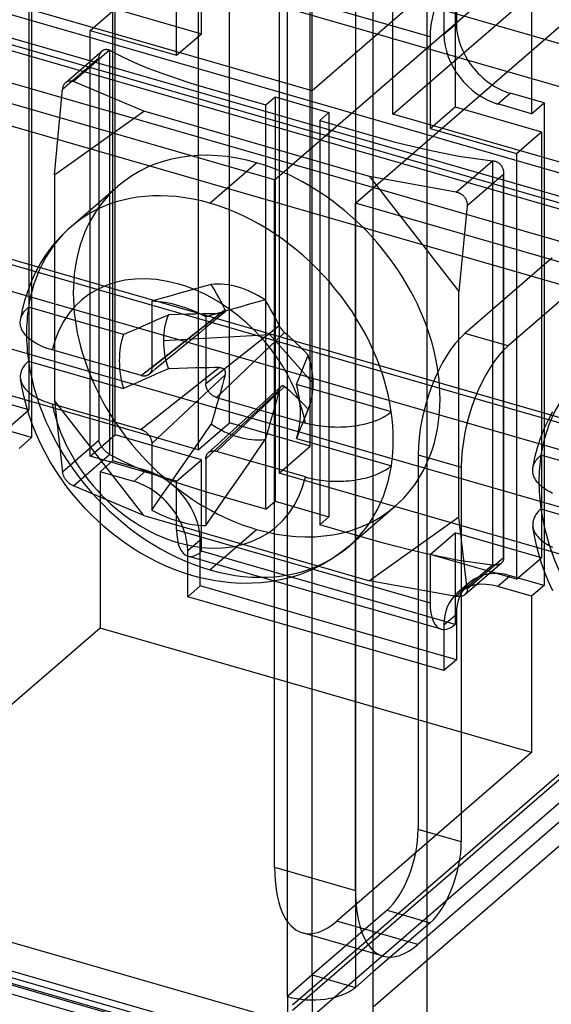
# Model space of a CAD drawing. Header units: millimetres. Extents: x -24 to 80, y -43 to 164.
# Tile 46 of 223: x 50 to 58, y -30 to -14. Entities that reach past the tile are written whole.
import ezdxf

# ---------------------------------------------------------------- set-up
doc = ezdxf.new("R2010")
doc.units = ezdxf.units.MM
doc.layers.add('MAIN-1', color=7, linetype='Continuous')
doc.layers.add('MAIN-2', color=7, linetype='Continuous')

msp = doc.modelspace()

# ---------------------------------------------------------------- linework, layer by layer
at = {"layer": 'MAIN-1'}
for p, q in [((55.274, -39.801), (55.274, 118.249)), ((56.14, -40.051), (56.14, 117.999)), ((54.988, 114.29), (54.988, -29.903)), ((53.895, -30.05), (53.895, 114.144)), ((-23.181, -8.666), (53.722, -30.866)), ((-23.003, -9.088), (53.9, -31.288)), ((55.274, -29.655), (54.988, -29.903)), ((53.895, -30.05), (53.895, -30.916)), ((54.295, -30.369), (54.65, -30.062)), ((54.295, -30.103), (54.295, -30.569))]:
    msp.add_line(p, q, dxfattribs=at)
msp.add_ellipse((54.295, -29.703), major_axis=(0.8, 0), ratio=0.5, start_param=-2.094395, end_param=-0.523599, dxfattribs=at)
at = {"layer": 'MAIN-2'}
for p, q in [((54.295, -29.703), (54.295, 114.49)), ((64.773, -19.795), (-9.532, 1.655)), ((64.773, -20.488), (-9.532, 0.962)), ((63.131, -16.839), (4.414, 0.111)), ((79.674, -23), (0.866, -0.25)), ((79.174, -23.433), (0.366, -0.683)), ((-10.386, -0.928), (61.927, -21.803)), ((77.905, -22.973), (1.348, -0.873)), ((77.999, -22.892), (1.442, -0.792)), ((-10.386, -1.014), (61.927, -21.889)), ((71.691, -25.141), (0.33, -4.541)), ((70.891, -25.834), (-0.47, -5.234)), ((52.964, -20.832), (52.964, -5.243)), ((54.263, -21.207), (54.263, -5.618)), ((-22.781, -8.319), (54.122, -30.519)), ((52.464, -8.534), (52.464, -21.265)), ((54.122, -31.212), (-22.781, -9.012)), ((53.763, -8.909), (53.763, -21.64)), ((51.927, -30.463), (-20.386, -9.588)), ((51.927, -30.55), (-20.386, -9.675)), ((52.517, -14.583), (52.517, -12.418)), ((57.941, -12.338), (54.291, -15.499)), ((55.59, -15.874), (59.24, -12.713)), ((56.609, -12.82), (56.609, -14.422)), ((56.409, -12.993), (56.409, -14.595)), ((49.789, -13.319), (49.789, -21.07)), ((53.691, -16.928), (57.816, -13.356)), ((57.816, -13.356), (57.816, -15.867)), ((54.291, -15.499), (47.363, -13.499)), ((52.117, -14.929), (52.117, -13.457)), ((56.187, -14.632), (52.117, -13.457)), ((54.291, -15.499), (54.291, -13.594)), ((56.587, -13.593), (56.587, -15.758)), ((51.088, -13.694), (51.088, -21.445)), ((54.99, -17.303), (59.115, -13.731)), ((49.746, -13.783), (49.746, -20.625)), ((62.518, -15.969), (55.59, -13.969)), ((55.59, -15.874), (55.59, -13.969)), ((50.731, -14.529), (51.131, -14.183)), ((51.131, -21.025), (51.131, -14.183)), ((51.131, -14.183), (52.517, -14.583)), ((50.731, -14.529), (52.117, -14.929)), ((50.731, -21.371), (50.731, -14.529)), ((56.609, -14.422), (56.409, -14.595)), ((52.117, -14.929), (52.517, -14.583)), ((56.187, -14.632), (56.187, -16.104)), ((50.336, -15.366), (50.924, -14.857)), ((51.042, -14.847), (50.46, -15.351)), ((50.908, -14.874), (50.913, -14.868)), ((50.913, -14.868), (50.918, -14.862)), ((50.918, -14.862), (50.924, -14.857)), ((50.924, -14.857), (50.93, -14.852)), ((50.93, -14.852), (50.936, -14.848)), ((50.936, -14.848), (50.943, -14.844)), ((50.943, -14.844), (50.949, -14.841)), ((50.949, -14.841), (50.955, -14.838)), ((50.955, -14.838), (50.962, -14.836)), ((50.962, -14.836), (50.968, -14.834)), ((50.968, -14.834), (50.975, -14.833)), ((50.975, -14.833), (50.981, -14.832)), ((50.981, -14.832), (50.988, -14.832)), ((50.988, -14.832), (50.994, -14.832)), ((50.994, -14.832), (51, -14.833)), ((51, -14.833), (51.007, -14.834)), ((51.007, -14.834), (51.014, -14.835)), ((51.014, -14.835), (51.021, -14.837)), ((51.021, -14.837), (51.028, -14.84)), ((51.028, -14.84), (51.035, -14.843)), ((51.035, -14.843), (51.042, -14.847)), ((51.042, -14.847), (51.235, -14.948)), ((51.042, -14.847), (51.042, -21.342)), ((53.691, -16.928), (46.763, -14.928)), ((50.286, -15.474), (50.868, -14.97)), ((50.868, -14.97), (50.87, -14.96)), ((50.868, -14.97), (50.868, -21.119)), ((50.87, -14.96), (50.872, -14.95)), ((50.872, -14.95), (50.875, -14.941)), ((50.875, -14.941), (50.877, -14.932)), ((50.877, -14.932), (50.88, -14.924)), ((50.88, -14.924), (50.884, -14.916)), ((50.884, -14.916), (50.887, -14.908)), ((50.887, -14.908), (50.891, -14.901)), ((50.891, -14.901), (50.894, -14.894)), ((50.894, -14.894), (50.899, -14.887)), ((50.899, -14.887), (50.903, -14.88)), ((50.903, -14.88), (50.908, -14.874)), ((51.235, -14.948), (51.44, -15.043)), ((51.44, -15.043), (51.656, -15.133)), ((51.656, -15.133), (51.879, -15.217)), ((50.38, -15.343), (50.389, -15.341)), ((50.389, -15.341), (50.397, -15.34)), ((50.397, -15.34), (50.406, -15.34)), ((50.406, -15.34), (50.416, -15.34)), ((50.416, -15.34), (50.426, -15.341)), ((50.426, -15.341), (50.437, -15.343)), ((51.879, -15.217), (52.109, -15.298)), ((52.109, -15.298), (52.343, -15.374)), ((50.154, -16.85), (50.286, -15.474)), ((50.286, -15.474), (50.288, -15.459)), ((50.288, -15.459), (50.291, -15.446)), ((50.291, -15.446), (50.294, -15.434)), ((50.294, -15.434), (50.298, -15.423)), ((50.298, -15.423), (50.302, -15.413)), ((50.302, -15.413), (50.307, -15.403)), ((50.307, -15.403), (50.312, -15.395)), ((50.312, -15.395), (50.318, -15.387)), ((50.318, -15.387), (50.323, -15.379)), ((50.323, -15.379), (50.33, -15.372)), ((50.33, -15.372), (50.336, -15.366)), ((50.336, -15.366), (50.343, -15.361)), ((50.343, -15.361), (50.35, -15.356)), ((50.35, -15.356), (50.357, -15.352)), ((50.357, -15.352), (50.364, -15.349)), ((50.364, -15.349), (50.372, -15.346)), ((50.372, -15.346), (50.38, -15.343)), ((50.437, -15.343), (50.448, -15.346)), ((50.448, -15.346), (50.46, -15.351)), ((51.589, -15.829), (50.46, -15.351)), ((52.343, -15.374), (52.58, -15.447)), ((52.58, -15.447), (52.821, -15.518)), ((52.821, -15.518), (53.063, -15.588)), ((53.063, -15.588), (53.306, -15.657)), ((53.306, -15.657), (53.548, -15.726)), ((53.548, -15.726), (53.697, -15.597)), ((53.697, -15.597), (54.563, -15.847)), ((53.697, -15.597), (53.697, -22.092)), ((57.275, -15.711), (57.475, -15.538)), ((58.016, -15.694), (57.475, -15.538)), ((53.548, -22.221), (53.548, -15.726)), ((56.187, -16.104), (56.587, -15.758)), ((56.587, -15.758), (57.973, -16.158)), ((57.816, -15.867), (57.275, -15.711)), ((57.816, -15.867), (58.016, -15.694)), ((58.016, -15.694), (58.016, -23.445)), ((50.154, -16.85), (51.589, -15.829)), ((55.215, -16.876), (51.589, -15.829)), ((54.563, -15.847), (54.414, -15.976)), ((54.563, -15.847), (54.563, -22.342)), ((62.518, -17.874), (55.59, -15.874)), ((54.414, -15.976), (54.656, -16.046)), ((54.414, -15.976), (54.414, -22.471)), ((54.656, -16.046), (54.897, -16.117)), ((54.897, -16.117), (55.139, -16.187)), ((56.187, -16.104), (57.573, -16.504)), ((55.139, -16.187), (55.382, -16.256)), ((55.382, -16.256), (55.628, -16.322)), ((57.573, -16.504), (57.973, -16.158)), ((57.973, -16.158), (57.973, -23)), ((55.628, -16.322), (55.876, -16.385)), ((55.876, -16.385), (56.128, -16.444)), ((56.128, -16.444), (56.385, -16.498)), ((56.385, -16.498), (56.647, -16.547)), ((56.647, -16.547), (56.915, -16.588)), ((56.915, -16.588), (57.19, -16.622)), ((57.573, -16.504), (57.573, -23.346)), ((52.652, -17.305), (53.402, -16.656)), ((56.608, -17.126), (57.19, -16.622)), ((57.19, -16.622), (57.201, -16.623)), ((57.19, -16.622), (57.19, -23.117)), ((57.201, -16.623), (57.212, -16.625)), ((57.212, -16.625), (57.222, -16.628)), ((57.222, -16.628), (57.232, -16.631)), ((57.232, -16.631), (57.242, -16.634)), ((57.242, -16.634), (57.251, -16.638)), ((57.251, -16.638), (57.26, -16.642)), ((57.26, -16.642), (57.269, -16.646)), ((57.269, -16.646), (57.277, -16.651)), ((57.277, -16.651), (57.285, -16.657)), ((57.285, -16.657), (57.293, -16.663)), ((57.293, -16.663), (57.301, -16.669)), ((57.301, -16.669), (57.309, -16.676)), ((57.309, -16.676), (57.317, -16.684)), ((57.317, -16.684), (57.324, -16.692)), ((57.324, -16.692), (57.33, -16.7)), ((57.33, -16.7), (57.336, -16.709)), ((57.336, -16.709), (57.341, -16.718)), ((57.341, -16.718), (57.346, -16.727)), ((57.346, -16.727), (57.35, -16.736)), ((57.35, -16.736), (57.354, -16.746)), ((57.354, -16.746), (57.357, -16.755)), ((57.357, -16.755), (57.36, -16.765)), ((57.36, -16.765), (57.362, -16.774)), ((50.154, -16.85), (50.154, -20.475)), ((55.215, -16.876), (56.65, -18.725)), ((56.608, -17.126), (55.215, -16.876)), ((57.364, -16.845), (56.782, -17.349)), ((57.362, -16.774), (57.364, -16.784)), ((57.364, -16.784), (57.365, -16.794)), ((57.365, -16.835), (57.364, -16.84)), ((57.364, -16.84), (57.364, -16.845)), ((57.364, -22.994), (57.364, -16.845)), ((57.365, -16.794), (57.366, -16.805)), ((57.366, -16.825), (57.365, -16.83)), ((57.365, -16.83), (57.365, -16.835)), ((57.366, -16.805), (57.366, -16.815)), ((57.366, -16.813), (57.366, -17.847)), ((57.366, -16.815), (57.366, -16.82)), ((57.366, -16.82), (57.366, -16.825)), ((50.426, -17.68), (51.176, -17.03)), ((53.691, -27.97), (53.691, -16.928)), ((56.608, -17.126), (56.622, -17.129)), ((56.622, -17.129), (56.635, -17.132)), ((56.635, -17.132), (56.647, -17.136)), ((56.647, -17.136), (56.658, -17.141)), ((56.658, -17.141), (56.668, -17.146)), ((56.668, -17.146), (56.678, -17.152)), ((56.678, -17.152), (56.688, -17.158)), ((56.688, -17.158), (56.697, -17.165)), ((56.697, -17.165), (56.705, -17.171)), ((56.705, -17.171), (56.713, -17.178)), ((56.713, -17.178), (56.721, -17.186)), ((56.721, -17.186), (56.728, -17.193)), ((56.728, -17.193), (56.735, -17.201)), ((56.735, -17.201), (56.741, -17.21)), ((56.741, -17.21), (56.747, -17.218)), ((56.747, -17.218), (56.753, -17.227)), ((56.753, -17.227), (56.758, -17.236)), ((56.758, -17.236), (56.763, -17.246)), ((54.99, -28.345), (54.99, -17.303)), ((61.918, -19.303), (54.99, -17.303)), ((56.782, -17.349), (56.65, -18.725)), ((56.763, -17.246), (56.767, -17.256)), ((56.767, -17.256), (56.771, -17.266)), ((56.771, -17.266), (56.775, -17.276)), ((56.775, -17.276), (56.777, -17.287)), ((56.777, -17.287), (56.78, -17.298)), ((56.78, -17.298), (56.781, -17.31)), ((56.781, -17.31), (56.782, -17.322)), ((56.782, -17.322), (56.782, -17.335)), ((56.782, -17.335), (56.782, -17.349)), ((50.334, -17.764), (50.426, -17.68)), ((50.164, -17.946), (50.247, -17.852)), ((50.247, -17.852), (50.334, -17.764)), ((57.366, -17.847), (57.366, -18.881)), ((50.086, -18.044), (50.164, -17.946)), ((49.932, -18.275), (50.006, -18.157)), ((50.006, -18.157), (50.086, -18.044)), ((58.145, -18.185), (56.745, -19.398)), ((49.864, -18.398), (49.932, -18.275)), ((49.803, -18.526), (49.864, -18.398)), ((58.838, -18.385), (57.438, -19.598)), ((49.726, -18.722), (49.775, -18.593)), ((49.775, -18.593), (49.803, -18.526)), ((52.548, -18.643), (52.419, -18.679)), ((52.674, -18.609), (52.548, -18.643)), ((52.72, -18.686), (52.674, -18.609)), ((49.684, -18.854), (49.726, -18.722)), ((52.01, -18.796), (51.866, -18.838)), ((52.15, -18.755), (52.01, -18.796)), ((52.286, -18.717), (52.15, -18.755)), ((52.419, -18.679), (52.286, -18.717)), ((52.76, -18.756), (52.72, -18.686)), ((52.795, -18.819), (52.76, -18.756)), ((52.826, -18.876), (52.795, -18.819)), ((56.65, -22.35), (56.65, -18.725)), ((49.648, -18.991), (49.684, -18.854)), ((49.717, -18.997), (49.74, -18.976)), ((51.263, -19.416), (49.74, -18.976)), ((51.866, -18.838), (51.719, -18.881)), ((51.719, -18.881), (51.719, -19.951)), ((52.853, -18.927), (52.826, -18.876)), ((52.876, -18.973), (52.853, -18.927)), ((52.896, -19.017), (52.876, -18.973)), ((53.131, -18.973), (52.995, -19.011)), ((53.267, -18.934), (53.131, -18.973)), ((53.404, -18.896), (53.267, -18.934)), ((53.54, -18.859), (53.404, -18.896)), ((53.586, -18.936), (53.54, -18.859)), ((53.626, -19.006), (53.586, -18.936)), ((57.366, -18.881), (57.366, -19.915)), ((49.61, -19.184), (49.619, -19.131)), ((49.615, -19.159), (49.623, -19.134)), ((49.619, -19.131), (49.648, -18.991)), ((49.623, -19.134), (49.633, -19.11)), ((49.633, -19.11), (49.646, -19.086)), ((49.646, -19.086), (49.66, -19.063)), ((49.66, -19.063), (49.677, -19.041)), ((49.677, -19.041), (49.696, -19.018)), ((49.696, -19.018), (49.717, -18.997)), ((51.546, -20.075), (52.807, -19.08)), ((52.896, -19.017), (51.719, -19.951)), ((51.886, -19.142), (51.985, -19.099)), ((52.147, -19.093), (51.985, -19.099)), ((52.292, -19.088), (52.147, -19.093)), ((52.421, -19.085), (52.292, -19.088)), ((52.536, -19.082), (52.421, -19.085)), ((52.636, -19.081), (52.536, -19.082)), ((52.722, -19.091), (52.585, -19.131)), ((52.585, -19.131), (52.585, -20.201)), ((52.726, -19.08), (52.636, -19.081)), ((52.858, -19.051), (52.722, -19.091)), ((52.807, -19.08), (52.726, -19.08)), ((52.886, -19.059), (52.785, -19.142)), ((52.813, -19.08), (52.807, -19.08)), ((52.819, -19.08), (52.813, -19.08)), ((52.825, -19.079), (52.819, -19.08)), ((52.831, -19.079), (52.825, -19.079)), ((52.836, -19.078), (52.831, -19.079)), ((52.841, -19.077), (52.836, -19.078)), ((52.846, -19.076), (52.841, -19.077)), ((52.851, -19.075), (52.846, -19.076)), ((52.855, -19.074), (52.851, -19.075)), ((52.859, -19.073), (52.855, -19.074)), ((52.995, -19.011), (52.858, -19.051)), ((52.863, -19.071), (52.859, -19.073)), ((52.867, -19.07), (52.863, -19.071)), ((52.871, -19.068), (52.867, -19.07)), ((52.874, -19.067), (52.871, -19.068)), ((52.877, -19.065), (52.874, -19.067)), ((52.88, -19.063), (52.877, -19.065)), ((52.883, -19.061), (52.88, -19.063)), ((52.886, -19.059), (52.883, -19.061)), ((52.888, -19.057), (52.886, -19.059)), ((52.89, -19.055), (52.888, -19.057)), ((52.892, -19.053), (52.89, -19.055)), ((52.894, -19.05), (52.892, -19.053)), ((52.896, -19.048), (52.894, -19.05)), ((52.896, -19.017), (52.897, -19.02)), ((52.897, -19.045), (52.896, -19.048)), ((52.897, -19.02), (52.898, -19.024)), ((52.898, -19.042), (52.897, -19.045)), ((52.898, -19.024), (52.899, -19.027)), ((52.899, -19.039), (52.898, -19.042)), ((52.899, -19.027), (52.899, -19.03)), ((52.899, -19.03), (52.9, -19.033)), ((52.9, -19.033), (52.899, -19.036)), ((52.899, -19.036), (52.899, -19.039)), ((53.661, -19.069), (53.626, -19.006)), ((53.692, -19.126), (53.661, -19.069)), ((53.719, -19.177), (53.692, -19.126)), ((52.464, -21.265), (45.536, -19.265)), ((49.607, -19.208), (49.61, -19.184)), ((49.607, -19.232), (49.607, -19.208)), ((49.609, -19.255), (49.607, -19.232)), ((49.613, -19.279), (49.609, -19.255)), ((49.61, -19.184), (49.615, -19.159)), ((49.619, -19.302), (49.613, -19.279)), ((51.476, -19.322), (51.581, -19.276)), ((51.581, -19.276), (51.684, -19.231)), ((51.684, -19.231), (51.785, -19.186)), ((51.785, -19.186), (51.886, -19.142)), ((52.684, -19.225), (52.583, -19.308)), ((52.585, -20.201), (53.762, -19.267)), ((52.785, -19.142), (52.684, -19.225)), ((53.742, -19.223), (53.719, -19.177)), ((53.762, -19.267), (53.742, -19.223)), ((53.764, -19.27), (53.762, -19.267)), ((53.765, -19.273), (53.764, -19.27)), ((53.767, -19.277), (53.765, -19.273)), ((53.769, -19.28), (53.767, -19.277)), ((53.771, -19.284), (53.769, -19.28)), ((53.773, -19.287), (53.771, -19.284)), ((53.775, -19.291), (53.773, -19.287)), ((53.777, -19.294), (53.775, -19.291)), ((53.779, -19.298), (53.777, -19.294)), ((49.628, -19.325), (49.619, -19.302)), ((49.638, -19.348), (49.628, -19.325)), ((49.651, -19.371), (49.638, -19.348)), ((49.667, -19.394), (49.651, -19.371)), ((49.685, -19.417), (49.667, -19.394)), ((49.705, -19.439), (49.685, -19.417)), ((49.726, -19.461), (49.705, -19.439)), ((51.263, -19.416), (51.37, -19.368)), ((51.37, -19.368), (51.476, -19.322)), ((51.904, -19.509), (53.616, -19.415)), ((52.482, -19.391), (52.381, -19.474)), ((52.583, -19.308), (52.482, -19.391)), ((53.851, -19.381), (52.758, -20.425)), ((54.309, -20.203), (53.616, -19.415)), ((53.782, -19.301), (53.779, -19.298)), ((53.784, -19.304), (53.782, -19.301)), ((53.786, -19.308), (53.784, -19.304)), ((53.789, -19.311), (53.786, -19.308)), ((53.791, -19.315), (53.789, -19.311)), ((53.794, -19.318), (53.791, -19.315)), ((53.796, -19.321), (53.794, -19.318)), ((53.799, -19.325), (53.796, -19.321)), ((53.801, -19.328), (53.799, -19.325)), ((53.804, -19.331), (53.801, -19.328)), ((53.807, -19.335), (53.804, -19.331)), ((53.809, -19.338), (53.807, -19.335)), ((53.812, -19.341), (53.809, -19.338)), ((53.815, -19.344), (53.812, -19.341)), ((53.818, -19.348), (53.815, -19.344)), ((53.82, -19.351), (53.818, -19.348)), ((53.823, -19.354), (53.82, -19.351)), ((53.826, -19.357), (53.823, -19.354)), ((53.829, -19.361), (53.826, -19.357)), ((53.832, -19.364), (53.829, -19.361)), ((53.835, -19.367), (53.832, -19.364)), ((53.838, -19.37), (53.835, -19.367)), ((53.841, -19.373), (53.838, -19.37)), ((53.844, -19.376), (53.841, -19.373)), ((53.848, -19.378), (53.844, -19.376)), ((53.851, -19.381), (53.848, -19.378)), ((53.851, -19.381), (53.891, -19.416)), ((53.891, -19.416), (53.935, -19.455)), ((53.935, -19.455), (53.982, -19.5)), ((57.438, -19.598), (56.745, -19.398)), ((49.75, -19.482), (49.726, -19.461)), ((49.775, -19.502), (49.75, -19.482)), ((49.802, -19.521), (49.775, -19.502)), ((49.83, -19.539), (49.802, -19.521)), ((49.86, -19.557), (49.83, -19.539)), ((49.892, -19.574), (49.86, -19.557)), ((49.926, -19.591), (49.892, -19.574)), ((49.961, -19.607), (49.926, -19.591)), ((49.998, -19.622), (49.961, -19.607)), ((52.28, -19.557), (52.179, -19.64)), ((52.381, -19.474), (52.28, -19.557)), ((53.982, -19.5), (54.035, -19.551)), ((54.035, -19.551), (54.093, -19.608)), ((54.093, -19.608), (54.158, -19.673)), ((50.037, -19.637), (49.998, -19.622)), ((50.077, -19.65), (50.037, -19.637)), ((50.119, -19.663), (50.077, -19.65)), ((51.546, -20.075), (50.119, -19.663)), ((52.078, -19.723), (51.977, -19.806)), ((52.179, -19.64), (52.078, -19.723)), ((54.158, -19.673), (54.229, -19.747)), ((54.202, -19.814), (54.229, -19.747)), ((49.676, -19.908), (49.659, -19.931)), ((49.695, -19.885), (49.676, -19.908)), ((49.716, -19.863), (49.695, -19.885)), ((49.74, -19.842), (49.716, -19.863)), ((49.74, -19.842), (51.263, -20.282)), ((51.876, -19.889), (51.775, -19.972)), ((51.977, -19.806), (51.876, -19.889)), ((54.149, -19.949), (54.176, -19.881)), ((54.176, -19.881), (54.202, -19.814)), ((57.366, -19.915), (57.366, -20.949)), ((49.61, -20.052), (49.607, -20.078)), ((49.607, -20.078), (49.607, -20.102)), ((49.615, -20.027), (49.61, -20.052)), ((49.622, -20.003), (49.615, -20.027)), ((49.632, -19.978), (49.622, -20.003)), ((49.645, -19.954), (49.632, -19.978)), ((49.659, -19.931), (49.645, -19.954)), ((52.807, -19.946), (51.546, -20.941)), ((51.554, -20.077), (51.546, -20.075)), ((51.563, -20.079), (51.554, -20.077)), ((51.571, -20.08), (51.563, -20.079)), ((51.579, -20.081), (51.571, -20.08)), ((51.587, -20.082), (51.579, -20.081)), ((51.595, -20.082), (51.587, -20.082)), ((51.603, -20.081), (51.595, -20.082)), ((51.611, -20.081), (51.603, -20.081)), ((51.618, -20.08), (51.611, -20.081)), ((51.625, -20.078), (51.618, -20.08)), ((51.632, -20.076), (51.625, -20.078)), ((51.639, -20.074), (51.632, -20.076)), ((51.646, -20.072), (51.639, -20.074)), ((51.653, -20.069), (51.646, -20.072)), ((51.659, -20.065), (51.653, -20.069)), ((51.665, -20.062), (51.659, -20.065)), ((51.671, -20.057), (51.665, -20.062)), ((51.676, -20.053), (51.671, -20.057)), ((51.775, -19.972), (51.674, -20.055)), ((51.682, -20.048), (51.676, -20.053)), ((51.687, -20.043), (51.682, -20.048)), ((51.785, -20.052), (51.684, -20.097)), ((51.691, -20.037), (51.687, -20.043)), ((51.696, -20.032), (51.691, -20.037)), ((51.699, -20.026), (51.696, -20.032)), ((51.703, -20.02), (51.699, -20.026)), ((51.706, -20.013), (51.703, -20.02)), ((51.709, -20.006), (51.706, -20.013)), ((51.712, -19.999), (51.709, -20.006)), ((51.714, -19.992), (51.712, -19.999)), ((51.716, -19.985), (51.714, -19.992)), ((51.717, -19.977), (51.716, -19.985)), ((51.718, -19.969), (51.717, -19.977)), ((51.719, -19.96), (51.718, -19.969)), ((51.719, -19.951), (51.719, -19.96)), ((51.719, -21.164), (52.896, -20.06)), ((51.886, -20.008), (51.785, -20.052)), ((51.985, -19.965), (51.886, -20.008)), ((52.147, -19.959), (51.985, -19.965)), ((52.292, -19.954), (52.147, -19.959)), ((52.421, -19.951), (52.292, -19.954)), ((52.536, -19.948), (52.421, -19.951)), ((52.636, -19.947), (52.536, -19.948)), ((52.726, -19.946), (52.636, -19.947)), ((52.807, -19.946), (52.726, -19.946)), ((52.807, -19.946), (52.813, -19.946)), ((52.813, -19.946), (52.819, -19.946)), ((52.819, -19.946), (52.824, -19.947)), ((52.824, -19.947), (52.83, -19.948)), ((52.83, -19.948), (52.835, -19.949)), ((52.835, -19.949), (52.84, -19.951)), ((52.84, -19.951), (52.845, -19.952)), ((52.845, -19.952), (52.849, -19.954)), ((52.849, -19.954), (52.854, -19.956)), ((52.854, -19.956), (52.858, -19.958)), ((52.858, -19.958), (52.862, -19.96)), ((52.862, -19.96), (52.866, -19.963)), ((52.866, -19.963), (52.869, -19.966)), ((52.869, -19.966), (52.873, -19.968)), ((52.873, -19.968), (52.876, -19.971)), ((52.876, -19.971), (52.879, -19.974)), ((52.896, -20.06), (52.876, -20.139)), ((52.879, -19.974), (52.881, -19.977)), ((52.881, -19.977), (52.884, -19.981)), ((52.884, -19.981), (52.886, -19.984)), ((52.886, -19.984), (52.888, -19.988)), ((52.888, -19.988), (52.891, -19.992)), ((52.891, -19.992), (52.892, -19.995)), ((52.892, -19.995), (52.894, -20)), ((52.894, -20), (52.895, -20.004)), ((52.895, -20.004), (52.897, -20.008)), ((52.897, -20.054), (52.896, -20.06)), ((52.897, -20.008), (52.898, -20.013)), ((52.898, -20.049), (52.897, -20.054)), ((52.898, -20.013), (52.898, -20.017)), ((52.898, -20.017), (52.899, -20.022)), ((52.899, -20.043), (52.898, -20.049)), ((52.899, -20.022), (52.899, -20.027)), ((52.899, -20.027), (52.9, -20.032)), ((52.9, -20.032), (52.899, -20.038)), ((52.899, -20.038), (52.899, -20.043)), ((54.068, -20.15), (54.095, -20.083)), ((54.095, -20.083), (54.122, -20.016)), ((54.122, -20.016), (54.149, -19.949)), ((49.746, -20.625), (48.36, -20.225)), ((49.607, -20.102), (49.61, -20.127)), ((49.61, -20.127), (49.614, -20.15)), ((49.635, -20.274), (49.61, -20.127)), ((49.614, -20.15), (49.621, -20.173)), ((49.621, -20.173), (49.63, -20.196)), ((49.63, -20.196), (49.641, -20.219)), ((49.641, -20.219), (49.654, -20.241)), ((49.654, -20.241), (49.67, -20.264)), ((51.37, -20.234), (51.263, -20.282)), ((51.476, -20.188), (51.37, -20.234)), ((51.581, -20.142), (51.476, -20.188)), ((51.684, -20.097), (51.581, -20.142)), ((52.585, -20.21), (52.585, -20.201)), ((52.586, -20.218), (52.585, -20.21)), ((52.587, -20.226), (52.586, -20.218)), ((52.588, -20.234), (52.587, -20.226)), ((52.59, -20.242), (52.588, -20.234)), ((52.592, -20.25), (52.59, -20.242)), ((52.853, -20.225), (52.826, -20.322)), ((52.876, -20.139), (52.853, -20.225)), ((53.795, -20.248), (53.797, -20.246)), ((53.797, -20.246), (53.8, -20.244)), ((53.8, -20.244), (53.803, -20.242)), ((53.803, -20.242), (53.805, -20.241)), ((53.805, -20.241), (53.808, -20.239)), ((53.808, -20.239), (53.811, -20.238)), ((53.811, -20.238), (53.814, -20.237)), ((53.814, -20.237), (53.817, -20.237)), ((53.817, -20.237), (53.82, -20.236)), ((53.82, -20.236), (53.823, -20.236)), ((53.823, -20.236), (53.826, -20.236)), ((53.826, -20.236), (53.829, -20.236)), ((53.829, -20.236), (53.832, -20.237)), ((53.832, -20.237), (53.835, -20.238)), ((53.835, -20.238), (53.838, -20.239)), ((53.838, -20.239), (53.841, -20.241)), ((53.841, -20.241), (53.844, -20.242)), ((53.844, -20.242), (53.847, -20.245)), ((53.847, -20.245), (53.851, -20.247)), ((54.041, -20.218), (54.068, -20.15)), ((55.565, -20.657), (54.041, -20.218)), ((49.667, -20.421), (49.635, -20.274)), ((49.67, -20.264), (49.687, -20.286)), ((49.687, -20.286), (49.707, -20.308)), ((49.707, -20.308), (49.729, -20.329)), ((49.729, -20.329), (49.752, -20.35)), ((49.752, -20.35), (49.777, -20.369)), ((49.777, -20.369), (49.804, -20.388)), ((49.804, -20.388), (49.832, -20.406)), ((53.762, -20.31), (52.585, -21.414)), ((52.594, -20.258), (52.592, -20.25)), ((52.596, -20.266), (52.594, -20.258)), ((52.599, -20.274), (52.596, -20.266)), ((52.602, -20.282), (52.599, -20.274)), ((52.606, -20.29), (52.602, -20.282)), ((52.61, -20.297), (52.606, -20.29)), ((52.614, -20.305), (52.61, -20.297)), ((52.618, -20.313), (52.614, -20.305)), ((52.623, -20.32), (52.618, -20.313)), ((52.628, -20.328), (52.623, -20.32)), ((52.633, -20.335), (52.628, -20.328)), ((52.638, -20.342), (52.633, -20.335)), ((52.644, -20.349), (52.638, -20.342)), ((52.65, -20.355), (52.644, -20.349)), ((52.656, -20.362), (52.65, -20.355)), ((52.663, -20.368), (52.656, -20.362)), ((52.669, -20.374), (52.663, -20.368)), ((52.676, -20.38), (52.669, -20.374)), ((52.683, -20.385), (52.676, -20.38)), ((52.689, -20.391), (52.683, -20.385)), ((52.696, -20.395), (52.689, -20.391)), ((52.704, -20.4), (52.696, -20.395)), ((52.711, -20.404), (52.704, -20.4)), ((52.718, -20.409), (52.711, -20.404)), ((52.758, -21.291), (53.851, -20.247)), ((52.826, -20.322), (52.795, -20.432)), ((53.697, -20.337), (53.6, -20.426)), ((53.795, -20.248), (53.697, -20.337)), ((53.742, -20.389), (53.719, -20.475)), ((53.762, -20.31), (53.742, -20.389)), ((53.762, -20.31), (53.764, -20.304)), ((53.764, -20.304), (53.766, -20.298)), ((53.766, -20.298), (53.768, -20.292)), ((53.768, -20.292), (53.77, -20.287)), ((53.77, -20.287), (53.772, -20.282)), ((53.772, -20.282), (53.774, -20.277)), ((53.774, -20.277), (53.776, -20.272)), ((53.776, -20.272), (53.779, -20.268)), ((53.779, -20.268), (53.781, -20.264)), ((53.781, -20.264), (53.784, -20.26)), ((53.784, -20.26), (53.787, -20.257)), ((53.787, -20.257), (53.789, -20.254)), ((53.789, -20.254), (53.792, -20.251)), ((53.792, -20.251), (53.795, -20.248)), ((53.851, -20.247), (53.891, -20.282)), ((53.891, -20.282), (53.935, -20.321)), ((53.935, -20.321), (53.982, -20.366)), ((53.982, -20.366), (54.035, -20.417)), ((49.706, -20.568), (49.667, -20.421)), ((49.832, -20.406), (49.862, -20.424)), ((49.862, -20.424), (49.893, -20.441)), ((49.893, -20.441), (49.927, -20.457)), ((49.927, -20.457), (49.962, -20.473)), ((49.962, -20.473), (49.999, -20.488)), ((49.999, -20.488), (50.037, -20.503)), ((50.037, -20.503), (50.077, -20.516)), ((50.077, -20.516), (50.119, -20.529)), ((50.119, -20.529), (51.546, -20.941)), ((51.589, -22.324), (50.154, -20.475)), ((50.154, -20.475), (50.286, -21.623)), ((52.726, -20.412), (52.718, -20.409)), ((52.76, -20.557), (52.72, -20.696)), ((52.734, -20.416), (52.726, -20.412)), ((52.742, -20.419), (52.734, -20.416)), ((52.75, -20.422), (52.742, -20.419)), ((52.758, -20.425), (52.75, -20.422)), ((52.758, -20.425), (54.185, -20.836)), ((52.795, -20.432), (52.76, -20.557)), ((53.503, -20.515), (53.405, -20.603)), ((53.6, -20.426), (53.503, -20.515)), ((53.719, -20.475), (53.692, -20.572)), ((54.035, -20.417), (54.093, -20.474)), ((54.093, -20.474), (54.158, -20.539)), ((54.158, -20.539), (54.229, -20.613)), ((49.346, -20.971), (49.746, -20.625)), ((49.751, -20.715), (49.706, -20.568)), ((49.803, -20.863), (49.751, -20.715)), ((52.72, -20.696), (52.674, -20.853)), ((53.308, -20.692), (53.21, -20.781)), ((53.405, -20.603), (53.308, -20.692)), ((53.661, -20.682), (53.626, -20.807)), ((53.692, -20.572), (53.661, -20.682)), ((54.164, -20.777), (54.24, -20.587)), ((54.197, -20.695), (54.186, -20.722)), ((54.207, -20.667), (54.197, -20.695)), ((54.218, -20.64), (54.207, -20.667)), ((54.229, -20.613), (54.218, -20.64)), ((55.49, -20.713), (55.462, -20.73)), ((55.517, -20.695), (55.49, -20.713)), ((55.541, -20.676), (55.517, -20.695)), ((55.565, -20.657), (55.541, -20.676)), ((58.092, -20.773), (58.159, -20.65)), ((49.862, -21.009), (49.803, -20.863)), ((52.464, -21.265), (52.964, -20.832)), ((52.548, -21.036), (52.674, -20.853)), ((54.263, -21.207), (52.964, -20.832)), ((53.113, -20.87), (53.015, -20.959)), ((53.21, -20.781), (53.113, -20.87)), ((53.626, -20.807), (53.586, -20.946)), ((54.123, -20.879), (54.103, -20.93)), ((54.144, -20.828), (54.123, -20.879)), ((54.164, -20.777), (54.144, -20.828)), ((54.175, -20.749), (54.164, -20.777)), ((54.186, -20.722), (54.175, -20.749)), ((54.226, -20.848), (54.185, -20.836)), ((54.268, -20.858), (54.226, -20.848)), ((54.31, -20.867), (54.268, -20.858)), ((54.352, -20.875), (54.31, -20.867)), ((54.396, -20.883), (54.352, -20.875)), ((54.65, -30.062), (65.322, -20.82)), ((55.06, -20.872), (55.018, -20.88)), ((55.102, -20.864), (55.06, -20.872)), ((55.142, -20.855), (55.102, -20.864)), ((55.182, -20.844), (55.142, -20.855)), ((55.221, -20.833), (55.182, -20.844)), ((55.259, -20.821), (55.221, -20.833)), ((55.297, -20.807), (55.259, -20.821)), ((55.333, -20.793), (55.297, -20.807)), ((55.368, -20.779), (55.333, -20.793)), ((55.401, -20.763), (55.368, -20.779)), ((55.432, -20.747), (55.401, -20.763)), ((55.462, -20.73), (55.432, -20.747)), ((58.03, -20.901), (58.092, -20.773)), ((49.789, -21.07), (49.248, -20.914)), ((49.928, -21.155), (49.862, -21.009)), ((50.731, -21.371), (51.131, -21.025)), ((52.517, -21.425), (51.131, -21.025)), ((51.546, -20.941), (51.554, -20.943)), ((51.554, -20.943), (51.562, -20.946)), ((51.562, -20.946), (51.57, -20.949)), ((51.57, -20.949), (51.578, -20.953)), ((51.578, -20.953), (51.586, -20.957)), ((51.586, -20.957), (51.593, -20.961)), ((51.593, -20.961), (51.6, -20.965)), ((51.6, -20.965), (51.608, -20.97)), ((51.608, -20.97), (51.615, -20.975)), ((51.615, -20.975), (51.622, -20.98)), ((51.622, -20.98), (51.628, -20.985)), ((51.628, -20.985), (51.635, -20.991)), ((51.635, -20.991), (51.641, -20.997)), ((51.641, -20.997), (51.648, -21.003)), ((51.648, -21.003), (51.654, -21.01)), ((51.654, -21.01), (51.66, -21.017)), ((51.66, -21.017), (51.666, -21.024)), ((51.666, -21.024), (51.671, -21.031)), ((51.671, -21.031), (51.676, -21.038)), ((52.419, -21.224), (52.548, -21.036)), ((53.015, -20.959), (52.918, -21.048)), ((53.586, -20.946), (53.54, -21.103)), ((54.062, -21.032), (54.041, -21.084)), ((54.082, -20.981), (54.062, -21.032)), ((54.103, -20.93), (54.082, -20.981)), ((54.439, -20.889), (54.396, -20.883)), ((54.483, -20.894), (54.439, -20.889)), ((54.527, -20.898), (54.483, -20.894)), ((54.571, -20.902), (54.527, -20.898)), ((54.614, -20.904), (54.571, -20.902)), ((54.659, -20.905), (54.614, -20.904)), ((54.704, -20.906), (54.659, -20.905)), ((54.749, -20.905), (54.704, -20.906)), ((54.795, -20.903), (54.749, -20.905)), ((54.841, -20.901), (54.795, -20.903)), ((54.887, -20.897), (54.841, -20.901)), ((54.931, -20.892), (54.887, -20.897)), ((54.975, -20.887), (54.931, -20.892)), ((55.018, -20.88), (54.975, -20.887)), ((57.366, -20.949), (57.366, -21.982)), ((57.953, -21.097), (58.002, -20.968)), ((58.002, -20.968), (58.03, -20.901)), ((49.789, -21.07), (49.589, -21.243)), ((49.999, -21.298), (49.928, -21.155)), ((50.868, -21.119), (50.286, -21.623)), ((50.87, -21.126), (50.868, -21.119)), ((50.872, -21.134), (50.87, -21.126)), ((50.875, -21.142), (50.872, -21.134)), ((50.878, -21.15), (50.875, -21.142)), ((50.881, -21.158), (50.878, -21.15)), ((50.885, -21.166), (50.881, -21.158)), ((50.889, -21.174), (50.885, -21.166)), ((50.893, -21.182), (50.889, -21.174)), ((50.897, -21.19), (50.893, -21.182)), ((50.902, -21.198), (50.897, -21.19)), ((51.676, -21.038), (51.681, -21.045)), ((51.681, -21.045), (51.686, -21.053)), ((51.686, -21.053), (51.69, -21.06)), ((51.69, -21.06), (51.694, -21.068)), ((51.694, -21.068), (51.698, -21.076)), ((51.698, -21.076), (51.702, -21.083)), ((51.702, -21.083), (51.705, -21.091)), ((51.705, -21.091), (51.708, -21.099)), ((51.708, -21.099), (51.71, -21.107)), ((51.71, -21.107), (51.713, -21.115)), ((51.713, -21.115), (51.714, -21.123)), ((51.714, -21.123), (51.716, -21.131)), ((51.716, -21.131), (51.717, -21.139)), ((51.717, -21.139), (51.718, -21.147)), ((51.718, -21.147), (51.719, -21.156)), ((51.719, -21.156), (51.719, -21.164)), ((51.719, -21.164), (51.719, -22.235)), ((52.82, -21.137), (52.723, -21.225)), ((52.918, -21.048), (52.82, -21.137)), ((53.412, -21.29), (53.54, -21.103)), ((54.041, -21.084), (55.565, -21.523)), ((57.911, -21.229), (57.953, -21.097)), ((50.087, -21.457), (49.999, -21.298)), ((50.46, -21.846), (51.042, -21.342)), ((50.907, -21.207), (50.902, -21.198)), ((50.912, -21.215), (50.907, -21.207)), ((50.918, -21.223), (50.912, -21.215)), ((50.924, -21.232), (50.918, -21.223)), ((50.93, -21.24), (50.924, -21.232)), ((50.936, -21.248), (50.93, -21.24)), ((50.943, -21.256), (50.936, -21.248)), ((50.95, -21.264), (50.943, -21.256)), ((50.957, -21.272), (50.95, -21.264)), ((50.964, -21.28), (50.957, -21.272)), ((50.971, -21.287), (50.964, -21.28)), ((50.977, -21.293), (50.971, -21.287)), ((50.984, -21.3), (50.977, -21.293)), ((50.991, -21.306), (50.984, -21.3)), ((50.998, -21.312), (50.991, -21.306)), ((51.005, -21.317), (50.998, -21.312)), ((51.012, -21.323), (51.005, -21.317)), ((51.019, -21.328), (51.012, -21.323)), ((51.027, -21.333), (51.019, -21.328)), ((51.034, -21.338), (51.027, -21.333)), ((51.042, -21.342), (51.034, -21.338)), ((51.235, -21.443), (51.042, -21.342)), ((52.286, -21.416), (52.419, -21.224)), ((52.595, -21.359), (52.598, -21.352)), ((52.598, -21.352), (52.601, -21.345)), ((52.601, -21.345), (52.605, -21.339)), ((52.605, -21.339), (52.609, -21.333)), ((52.609, -21.333), (52.613, -21.327)), ((52.613, -21.327), (52.618, -21.322)), ((52.618, -21.322), (52.623, -21.317)), ((52.623, -21.317), (52.628, -21.312)), ((52.723, -21.225), (52.626, -21.314)), ((52.628, -21.312), (52.634, -21.307)), ((52.634, -21.307), (52.64, -21.303)), ((52.64, -21.303), (52.646, -21.3)), ((52.646, -21.3), (52.652, -21.296)), ((52.652, -21.296), (52.659, -21.293)), ((52.659, -21.293), (52.665, -21.291)), ((52.665, -21.291), (52.672, -21.289)), ((52.672, -21.289), (52.679, -21.287)), ((52.679, -21.287), (52.686, -21.286)), ((52.686, -21.286), (52.694, -21.284)), ((52.694, -21.284), (52.701, -21.284)), ((52.701, -21.284), (52.709, -21.284)), ((52.709, -21.284), (52.717, -21.284)), ((52.717, -21.284), (52.725, -21.284)), ((52.725, -21.284), (52.733, -21.285)), ((52.733, -21.285), (52.741, -21.287)), ((52.741, -21.287), (52.75, -21.288)), ((52.75, -21.288), (52.758, -21.291)), ((54.185, -21.703), (52.758, -21.291)), ((53.281, -21.48), (53.412, -21.29)), ((53.763, -21.64), (54.263, -21.207)), ((55.995, -21.346), (55.995, -27.365)), ((55.995, -21.346), (56.688, -21.546)), ((57.875, -21.366), (57.911, -21.229)), ((57.944, -21.372), (57.967, -21.351)), ((59.49, -21.791), (57.967, -21.351)), ((50.183, -21.612), (50.087, -21.457)), ((52.117, -21.771), (50.731, -21.371)), ((51.088, -21.445), (50.888, -21.618)), ((51.629, -21.601), (51.088, -21.445)), ((51.44, -21.538), (51.235, -21.443)), ((52.117, -21.771), (52.517, -21.425)), ((52.15, -21.613), (52.286, -21.416)), ((52.517, -22.897), (52.517, -21.425)), ((52.585, -21.405), (52.586, -21.397)), ((52.585, -21.414), (52.585, -21.405)), ((52.585, -21.414), (52.585, -22.485)), ((52.586, -21.397), (52.587, -21.388)), ((52.587, -21.388), (52.588, -21.381)), ((52.588, -21.381), (52.59, -21.373)), ((52.59, -21.373), (52.593, -21.366)), ((52.593, -21.366), (52.595, -21.359)), ((53.147, -21.674), (53.281, -21.48)), ((57.837, -21.559), (57.846, -21.506)), ((57.843, -21.534), (57.85, -21.509)), ((57.846, -21.506), (57.875, -21.366)), ((57.85, -21.509), (57.86, -21.485)), ((57.86, -21.485), (57.873, -21.461)), ((57.873, -21.461), (57.887, -21.438)), ((57.887, -21.438), (57.904, -21.416)), ((57.904, -21.416), (57.923, -21.393)), ((57.923, -21.393), (57.944, -21.372)), ((50.339, -21.838), (50.183, -21.612)), ((50.288, -21.634), (50.286, -21.623)), ((50.29, -21.645), (50.288, -21.634)), ((50.293, -21.656), (50.29, -21.645)), ((50.296, -21.666), (50.293, -21.656)), ((50.3, -21.676), (50.296, -21.666)), ((50.888, -21.618), (50.888, -24.13)), ((51.429, -21.775), (50.888, -21.618)), ((51.429, -21.775), (51.629, -21.601)), ((51.656, -21.628), (51.44, -21.538)), ((51.879, -21.713), (51.656, -21.628)), ((52.01, -21.816), (52.15, -21.613)), ((60.691, -23.64), (53.763, -21.64)), ((55.274, -30.214), (65.322, -21.513)), ((55.298, -21.673), (55.335, -21.659)), ((55.335, -21.659), (55.369, -21.644)), ((55.369, -21.644), (55.402, -21.628)), ((55.402, -21.628), (55.433, -21.612)), ((55.433, -21.612), (55.463, -21.596)), ((55.463, -21.596), (55.491, -21.578)), ((55.491, -21.578), (55.517, -21.561)), ((55.517, -21.561), (55.542, -21.542)), ((55.542, -21.542), (55.565, -21.523)), ((56.688, -21.546), (56.688, -27.565)), ((57.834, -21.607), (57.835, -21.583)), ((57.836, -21.63), (57.834, -21.607)), ((57.835, -21.583), (57.837, -21.559)), ((57.84, -21.654), (57.836, -21.63)), ((57.837, -21.559), (57.843, -21.534)), ((57.846, -21.677), (57.84, -21.654)), ((50.304, -21.686), (50.3, -21.676)), ((50.309, -21.696), (50.304, -21.686)), ((50.313, -21.705), (50.309, -21.696)), ((50.318, -21.714), (50.313, -21.705)), ((50.324, -21.723), (50.318, -21.714)), ((50.329, -21.732), (50.324, -21.723)), ((50.335, -21.741), (50.329, -21.732)), ((50.341, -21.749), (50.335, -21.741)), ((50.348, -21.758), (50.341, -21.749)), ((50.354, -21.766), (50.348, -21.758)), ((50.361, -21.774), (50.354, -21.766)), ((50.369, -21.781), (50.361, -21.774)), ((50.376, -21.789), (50.369, -21.781)), ((50.384, -21.796), (50.376, -21.789)), ((50.392, -21.803), (50.384, -21.796)), ((50.4, -21.81), (50.392, -21.803)), ((50.409, -21.817), (50.4, -21.81)), ((50.418, -21.823), (50.409, -21.817)), ((50.428, -21.83), (50.418, -21.823)), ((51.866, -22.023), (52.01, -21.816)), ((52.109, -21.793), (51.879, -21.713)), ((52.343, -21.869), (52.109, -21.793)), ((52.117, -22.55), (52.117, -21.771)), ((53.011, -21.871), (53.147, -21.674)), ((54.185, -21.703), (54.226, -21.714)), ((54.226, -21.714), (54.267, -21.724)), ((54.267, -21.724), (54.309, -21.733)), ((54.309, -21.733), (54.352, -21.741)), ((54.352, -21.741), (54.395, -21.749)), ((54.395, -21.749), (54.439, -21.755)), ((54.439, -21.755), (54.483, -21.76)), ((54.483, -21.76), (54.526, -21.764)), ((54.526, -21.764), (54.57, -21.768)), ((54.57, -21.768), (54.614, -21.77)), ((54.614, -21.77), (54.658, -21.771)), ((54.658, -21.771), (54.703, -21.772)), ((54.703, -21.772), (54.749, -21.771)), ((54.749, -21.771), (54.796, -21.769)), ((54.796, -21.769), (54.842, -21.767)), ((54.842, -21.767), (54.888, -21.763)), ((54.888, -21.763), (54.933, -21.758)), ((54.933, -21.758), (54.977, -21.752)), ((54.977, -21.752), (55.02, -21.746)), ((55.02, -21.746), (55.062, -21.738)), ((55.062, -21.738), (55.103, -21.73)), ((55.103, -21.73), (55.143, -21.72)), ((55.143, -21.72), (55.183, -21.71)), ((55.183, -21.71), (55.222, -21.699)), ((55.222, -21.699), (55.261, -21.686)), ((55.261, -21.686), (55.298, -21.673)), ((57.855, -21.7), (57.846, -21.677)), ((57.866, -21.723), (57.855, -21.7)), ((57.879, -21.746), (57.866, -21.723)), ((57.894, -21.769), (57.879, -21.746)), ((57.912, -21.792), (57.894, -21.769)), ((57.932, -21.814), (57.912, -21.792)), ((57.954, -21.836), (57.932, -21.814)), ((50.437, -21.965), (50.339, -21.838)), ((50.438, -21.835), (50.428, -21.83)), ((50.54, -22.088), (50.437, -21.965)), ((50.448, -21.841), (50.438, -21.835)), ((50.46, -21.846), (50.448, -21.841)), ((51.589, -22.324), (50.46, -21.846)), ((52.58, -21.942), (52.343, -21.869)), ((52.821, -22.013), (52.58, -21.942)), ((52.872, -22.072), (53.011, -21.871)), ((57.366, -21.982), (57.366, -23.016)), ((57.977, -21.857), (57.954, -21.836)), ((58.002, -21.877), (57.977, -21.857)), ((58.029, -21.896), (58.002, -21.877)), ((58.057, -21.914), (58.029, -21.896)), ((58.087, -21.932), (58.057, -21.914)), ((58.119, -21.949), (58.087, -21.932)), ((58.153, -21.966), (58.119, -21.949)), ((50.647, -22.207), (50.54, -22.088)), ((51.719, -22.235), (51.866, -22.023)), ((52.73, -22.276), (52.872, -22.072)), ((53.063, -22.083), (52.821, -22.013)), ((53.306, -22.152), (53.063, -22.083)), ((53.548, -22.221), (53.697, -22.092)), ((53.697, -22.092), (54.563, -22.342)), ((50.759, -22.321), (50.647, -22.207)), ((52.585, -22.485), (52.73, -22.276)), ((53.548, -22.221), (53.306, -22.152)), ((54.878, -22.82), (55.628, -22.17)), ((57.903, -22.283), (57.886, -22.306)), ((57.922, -22.26), (57.903, -22.283)), ((57.943, -22.238), (57.922, -22.26)), ((57.967, -22.217), (57.943, -22.238)), ((57.967, -22.217), (59.49, -22.657)), ((50.95, -22.499), (50.759, -22.321)), ((51.589, -22.324), (55.215, -23.371)), ((54.563, -22.342), (54.414, -22.471)), ((56.65, -22.35), (55.215, -23.371)), ((56.782, -23.498), (56.65, -22.35)), ((57.837, -22.427), (57.834, -22.453)), ((57.834, -22.453), (57.834, -22.477)), ((57.842, -22.402), (57.837, -22.427)), ((57.85, -22.378), (57.842, -22.402)), ((57.859, -22.353), (57.85, -22.378)), ((57.872, -22.329), (57.859, -22.353)), ((57.886, -22.306), (57.872, -22.329)), ((51.096, -22.62), (50.95, -22.499)), ((52.117, -22.55), (56.187, -23.725)), ((52.652, -23.194), (53.402, -22.545)), ((54.656, -22.542), (54.414, -22.471)), ((54.897, -22.612), (54.656, -22.542)), ((55.139, -22.682), (54.897, -22.612)), ((56.187, -22.946), (56.587, -22.6)), ((57.973, -23), (56.587, -22.6)), ((56.587, -22.6), (56.587, -24.072)), ((57.834, -22.477), (57.837, -22.502)), ((57.837, -22.502), (57.841, -22.525)), ((57.862, -22.649), (57.837, -22.502)), ((57.841, -22.525), (57.848, -22.548)), ((57.848, -22.548), (57.857, -22.571)), ((57.857, -22.571), (57.868, -22.594)), ((57.868, -22.594), (57.881, -22.616)), ((57.881, -22.616), (57.897, -22.639)), ((51.246, -22.733), (51.096, -22.62)), ((51.378, -22.824), (51.246, -22.733)), ((52.495, -22.717), (52.295, -22.891)), ((52.495, -23.453), (52.495, -22.717)), ((55.382, -22.751), (55.139, -22.682)), ((55.628, -22.817), (55.382, -22.751)), ((57.894, -22.796), (57.862, -22.649)), ((57.897, -22.639), (57.915, -22.661)), ((57.915, -22.661), (57.935, -22.683)), ((57.935, -22.683), (57.956, -22.704)), ((57.956, -22.704), (57.98, -22.725)), ((57.98, -22.725), (58.004, -22.744)), ((58.004, -22.744), (58.031, -22.763)), ((58.031, -22.763), (58.059, -22.781)), ((51.513, -22.909), (51.378, -22.824)), ((51.65, -22.988), (51.513, -22.909)), ((52.295, -23.627), (52.295, -22.891)), ((56.587, -24.072), (52.517, -22.897)), ((62.476, -22.827), (53.976, -30.188)), ((62.476, -22.914), (53.976, -30.275)), ((54.772, -22.907), (54.619, -23.015)), ((54.878, -22.82), (54.772, -22.907)), ((55.876, -22.88), (55.628, -22.817)), ((56.128, -22.939), (55.876, -22.88)), ((57.933, -22.943), (57.894, -22.796)), ((58.059, -22.781), (58.089, -22.799)), ((58.089, -22.799), (58.121, -22.816)), ((58.121, -22.816), (58.154, -22.832)), ((51.789, -23.06), (51.65, -22.988)), ((51.934, -23.128), (51.789, -23.06)), ((56.365, -24.148), (52.295, -22.973)), ((54.619, -23.015), (54.457, -23.111)), ((56.385, -22.993), (56.128, -22.939)), ((56.187, -22.946), (56.187, -23.725)), ((57.573, -23.346), (56.187, -22.946)), ((56.647, -23.042), (56.385, -22.993)), ((56.915, -23.083), (56.647, -23.042)), ((56.747, -23.593), (57.335, -23.083)), ((56.782, -23.498), (57.364, -22.994)), ((57.19, -23.117), (56.915, -23.083)), ((57.323, -23.092), (57.317, -23.096)), ((57.33, -23.087), (57.323, -23.092)), ((57.335, -23.083), (57.33, -23.087)), ((57.341, -23.078), (57.335, -23.083)), ((57.346, -23.072), (57.341, -23.078)), ((57.35, -23.067), (57.346, -23.072)), ((57.354, -23.061), (57.35, -23.067)), ((57.357, -23.055), (57.354, -23.061)), ((57.36, -23.049), (57.357, -23.055)), ((57.362, -23.043), (57.36, -23.049)), ((57.364, -23.037), (57.362, -23.043)), ((57.364, -22.994), (57.364, -22.998)), ((57.364, -22.998), (57.365, -23.001)), ((57.365, -23.03), (57.364, -23.037)), ((57.365, -23.001), (57.365, -23.005)), ((57.365, -23.005), (57.366, -23.009)), ((57.366, -23.023), (57.365, -23.03)), ((57.366, -23.009), (57.366, -23.013)), ((57.366, -23.013), (57.366, -23.016)), ((57.366, -23.016), (57.366, -23.023)), ((57.573, -23.346), (57.973, -23)), ((57.978, -23.09), (57.933, -22.943)), ((58.031, -23.238), (57.978, -23.09)), ((52.08, -23.189), (51.934, -23.128)), ((52.227, -23.243), (52.08, -23.189)), ((52.375, -23.289), (52.227, -23.243)), ((54.222, -23.222), (54.089, -23.273)), ((54.341, -23.169), (54.222, -23.222)), ((54.457, -23.111), (54.341, -23.169)), ((57.19, -23.117), (56.608, -23.621)), ((57.201, -23.118), (57.19, -23.117)), ((57.21, -23.118), (57.201, -23.118)), ((57.22, -23.118), (57.21, -23.118)), ((57.23, -23.118), (57.22, -23.118)), ((57.239, -23.118), (57.23, -23.118)), ((57.248, -23.117), (57.239, -23.118)), ((57.256, -23.116), (57.248, -23.117)), ((57.264, -23.115), (57.256, -23.116)), ((57.272, -23.113), (57.264, -23.115)), ((57.28, -23.111), (57.272, -23.113)), ((57.288, -23.109), (57.28, -23.111)), ((57.295, -23.106), (57.288, -23.109)), ((57.303, -23.103), (57.295, -23.106)), ((57.31, -23.1), (57.303, -23.103)), ((57.317, -23.096), (57.31, -23.1)), ((58.089, -23.384), (58.031, -23.238)), ((52.495, -23.321), (52.375, -23.289)), ((52.744, -23.373), (52.495, -23.321)), ((52.989, -23.403), (52.744, -23.373)), ((53.159, -23.412), (52.989, -23.403)), ((53.472, -23.402), (53.326, -23.411)), ((53.615, -23.386), (53.472, -23.402)), ((53.785, -23.356), (53.615, -23.386)), ((53.951, -23.316), (53.785, -23.356)), ((54.089, -23.273), (53.951, -23.316)), ((56.608, -23.621), (55.215, -23.371)), ((56.82, -23.399), (56.62, -23.572)), ((57.475, -23.289), (57.275, -23.462)), ((58.016, -23.445), (57.475, -23.289)), ((58.155, -23.53), (58.089, -23.384)), ((52.495, -23.453), (52.295, -23.627)), ((56.609, -24.641), (52.495, -23.453)), ((53.326, -23.411), (53.159, -23.412)), ((56.768, -23.566), (56.764, -23.574)), ((56.772, -23.559), (56.768, -23.566)), ((56.776, -23.55), (56.772, -23.559)), ((56.779, -23.541), (56.776, -23.55)), ((56.781, -23.532), (56.779, -23.541)), ((56.782, -23.521), (56.781, -23.532)), ((56.782, -23.498), (56.782, -23.51)), ((56.782, -23.51), (56.782, -23.521)), ((57.816, -23.618), (57.275, -23.462)), ((58.016, -23.445), (57.816, -23.618)), ((56.409, -24.814), (52.295, -23.627)), ((56.623, -23.623), (56.608, -23.621)), ((56.636, -23.624), (56.623, -23.623)), ((56.649, -23.625), (56.636, -23.624)), ((56.661, -23.625), (56.649, -23.625)), ((56.672, -23.623), (56.661, -23.625)), ((56.682, -23.622), (56.672, -23.623)), ((56.692, -23.62), (56.682, -23.622)), ((56.701, -23.617), (56.692, -23.62)), ((56.71, -23.614), (56.701, -23.617)), ((56.718, -23.611), (56.71, -23.614)), ((56.726, -23.607), (56.718, -23.611)), ((56.733, -23.603), (56.726, -23.607)), ((56.74, -23.598), (56.733, -23.603)), ((56.747, -23.593), (56.74, -23.598)), ((56.753, -23.587), (56.747, -23.593)), ((56.759, -23.58), (56.753, -23.587)), ((56.764, -23.574), (56.759, -23.58)), ((57.816, -23.618), (57.816, -26.13)), ((56.409, -24.078), (56.609, -23.905)), ((56.609, -23.905), (56.609, -24.641)), ((50.888, -24.13), (47.763, -26.836)), ((57.816, -26.13), (50.888, -24.13)), ((56.409, -24.078), (56.409, -24.814)), ((56.609, -24.641), (56.409, -24.814)), ((57.816, -26.13), (54.691, -28.836)), ((59.115, -26.505), (55.99, -29.211)), ((56.688, -27.565), (55.995, -27.365)), ((53.691, -27.97), (54.99, -28.345)), ((55.495, -28.664), (54.295, -29.703)), ((55.495, -28.664), (56.188, -28.864)), ((55.99, -29.211), (54.691, -28.836)), ((56.188, -28.864), (55.274, -29.655)), ((55.435, -29.401), (54.136, -29.026)), ((54.295, -29.703), (53.895, -30.05)), ((54.295, -29.703), (54.295, -30.103)), ((54.295, -29.703), (54.988, -29.903))]:
    msp.add_line(p, q, dxfattribs=at)
for centre, major_axis, ratio, start_param, end_param in [((56.587, -14.286), (0.222, 0.769), 0.433013, 0.588003, 2.158799), ((57.475, -14.672), (-0.655, 0.756), 0.75, 0.713724, 2.284521), ((57.275, -14.845), (0.655, -0.756), 0.75, -2.427868, -0.857072), ((53.402, -19.6), (-2.226, 2.57), 0.75, -0.857072, 0.000079), ((53.402, -19.6), (-2.226, 2.57), 0.75, -3.141514, -0.857072), ((52.652, -20.25), (2.226, -2.57), 0.75, 2.284521, 3.707723), ((53.402, -19.6), (-2.226, 2.57), 0.75, 0.000079, 2.284521), ((52.652, -20.25), (2.226, -2.57), 0.75, 0.861318, 2.284521), ((52.152, -20.683), (1.571, -1.814), 0.75, 2.284521, 3.645446), ((52.152, -20.683), (1.571, -1.814), 0.75, 0.923595, 2.284521), ((53.107, -19.856), (-0.909, 1.05), 0.75, -1.225391, -0.488753), ((52.652, -20.25), (2.226, -2.57), 0.75, -2.575462, -2.427868), ((52.152, -20.683), (-1.309, 1.512), 0.75, -1.109766, -0.604376), ((53.107, -19.856), (-0.909, 1.05), 0.75, 0.345417, 0.713724), ((60.879, -22.625), (2.226, -2.57), 0.75, 2.284521, 3.707723), ((52.652, -20.25), (2.226, -2.57), 0.75, -2.427868, -2.280274), ((52.652, -20.25), (-1.1, 1.27), 0.75, 0.411505, 0.713724), ((56.745, -20.697), (0.416, 1.441), 0.433013, 0.588003, 2.158799), ((53.107, -19.856), (-0.909, 1.05), 0.75, 0.713724, 1.082028), ((57.438, -20.897), (-0.416, -1.441), 0.433013, -2.55359, -0.982794), ((53.107, -19.856), (-0.909, 1.05), 0.75, -2.427868, -2.059566), ((52.652, -20.25), (2.226, -2.57), 0.75, -2.280274, -0.857072), ((52.652, -20.25), (-1.1, 1.27), 0.75, 0.713724, 1.015943), ((52.652, -20.25), (-1.1, 1.27), 0.75, -2.427868, -2.12565), ((53.107, -19.856), (-0.909, 1.05), 0.75, -2.770126, -2.427868), ((52.152, -20.683), (1.571, -1.814), 0.75, -2.217998, -0.857072), ((52.652, -20.25), (-1.1, 1.27), 0.75, -2.73009, -2.427868), ((53.107, -19.856), (-0.909, 1.05), 0.75, -2.796178, -2.770126), ((52.652, -20.25), (2.226, -2.57), 0.75, 0.56613, 0.861318), ((53.107, -19.856), (-0.909, 1.05), 0.75, 1.916207, 2.652833), ((60.879, -22.625), (2.226, -2.57), 0.75, -2.575462, -2.427868), ((51.629, -22.467), (-0.655, 0.756), 0.75, -2.427868, -0.857072), ((52.652, -20.25), (2.226, -2.57), 0.75, -0.857072, 0.56613), ((51.429, -22.641), (0.655, -0.756), 0.75, 0.713724, 2.284521), ((52.152, -20.683), (1.571, -1.814), 0.75, -0.857072, 0.503854), ((60.879, -22.625), (2.226, -2.57), 0.75, -2.427868, -2.280274), ((52.152, -20.683), (-1.309, 1.512), 0.75, 2.031832, 2.537206), ((53.402, -19.6), (-2.226, 2.57), 0.75, 2.284521, 3.141672), ((60.879, -22.625), (2.226, -2.57), 0.75, -2.280274, -0.857072), ((52.517, -22.204), (-0.222, -0.769), 0.433013, -0.982794, 0.000007), ((52.517, -22.204), (-0.222, -0.769), 0.433013, 0.000007, 0.588003), ((57.475, -24.155), (-0.655, 0.756), 0.75, -0.857072, 0.000079), ((57.475, -24.155), (-0.655, 0.756), 0.75, 0.000079, 0.713724), ((57.275, -24.328), (0.655, -0.756), 0.75, 2.284521, 3.141672), ((56.587, -23.379), (0.222, 0.769), 0.433013, 2.158799, 3.141599), ((57.275, -24.328), (0.655, -0.756), 0.75, -3.141514, -2.427868), ((56.587, -23.379), (0.222, 0.769), 0.433013, -3.141586, -2.55359), ((55.495, -27.798), (-0.277, -0.961), 0.433013, 0.588003, 2.158799), ((56.188, -27.998), (0.277, 0.961), 0.433013, -2.55359, -0.982794), ((54.691, -27.104), (-0.555, -1.922), 0.433013, -0.982794, 0.000007), ((55.99, -27.479), (0.555, 1.922), 0.433013, 2.158799, 3.141599), ((54.691, -27.104), (-0.555, -1.922), 0.433013, 0.000007, 0.588003), ((55.99, -27.479), (0.555, 1.922), 0.433013, -3.141586, -2.55359)]:
    msp.add_ellipse(centre, major_axis=major_axis, ratio=ratio, start_param=start_param, end_param=end_param, dxfattribs=at)

doc.saveas('drawing.dxf')
